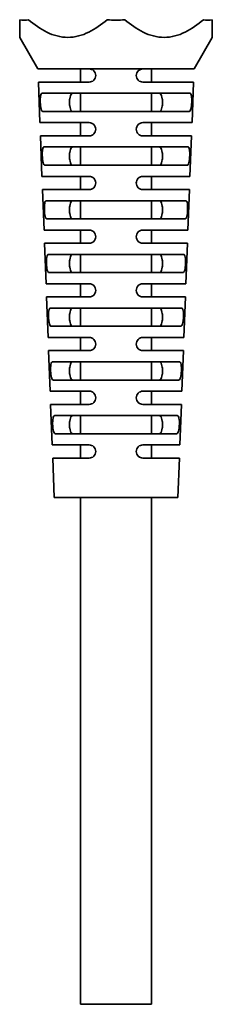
# Model space of a CAD drawing. Header units: millimetres. Extents: x 0 to 420, y 0 to 297.
# Tile 17 of 21: x 258.5 to 264.83, y 161.56 to 193.95. Entities that reach past the tile are written whole.
import ezdxf

# ---------------------------------------------------------------- set-up
doc = ezdxf.new("R2010")
doc.units = ezdxf.units.MM

msp = doc.modelspace()

# ---------------------------------------------------------------- linework, layer by layer
at = {"color": 7, "linetype": 'Continuous', "lineweight": 35}
for p, q in [((258.497, 193.369), (259.097, 192.33)), ((264.23, 192.33), (264.83, 193.369)), ((259.097, 192.33), (260.78, 192.33)), ((260.497, 192.33), (260.497, 191.897)), ((262.547, 192.33), (260.78, 192.33)), ((262.547, 192.33), (264.23, 192.33)), ((262.83, 191.897), (262.83, 192.33)), ((259.113, 191.897), (259.164, 190.564)), ((260.78, 191.897), (259.113, 191.897)), ((264.214, 191.897), (262.547, 191.897)), ((264.163, 190.564), (264.214, 191.897)), ((259.23, 191.53), (264.096, 191.53)), ((260.497, 191.53), (260.497, 190.93)), ((262.83, 190.93), (262.83, 191.53)), ((264.073, 190.93), (259.254, 190.93)), ((259.164, 190.564), (260.78, 190.564)), ((260.497, 190.564), (260.497, 190.13)), ((262.547, 190.564), (264.163, 190.564)), ((262.83, 190.13), (262.83, 190.564)), ((259.18, 190.13), (259.23, 188.797)), ((260.78, 190.13), (259.18, 190.13)), ((264.147, 190.13), (262.547, 190.13)), ((264.096, 188.797), (264.147, 190.13)), ((259.3, 189.764), (264.027, 189.764)), ((260.497, 189.764), (260.497, 189.164)), ((262.83, 189.164), (262.83, 189.764)), ((264.003, 189.164), (259.324, 189.164)), ((259.23, 188.797), (260.78, 188.797)), ((260.497, 188.797), (260.497, 188.364)), ((262.547, 188.797), (264.096, 188.797)), ((262.83, 188.364), (262.83, 188.797)), ((259.247, 188.364), (259.297, 187.03)), ((260.78, 188.364), (259.247, 188.364)), ((264.08, 188.364), (262.547, 188.364)), ((264.03, 187.03), (264.08, 188.364)), ((259.37, 187.997), (263.957, 187.997)), ((260.497, 187.997), (260.497, 187.397)), ((262.83, 187.397), (262.83, 187.997)), ((263.933, 187.397), (259.394, 187.397)), ((259.297, 187.03), (260.78, 187.03)), ((260.497, 187.03), (260.497, 186.597)), ((262.547, 187.03), (264.03, 187.03)), ((262.83, 186.597), (262.83, 187.03)), ((259.314, 186.597), (259.364, 185.264)), ((260.78, 186.597), (259.314, 186.597)), ((264.013, 186.597), (262.547, 186.597)), ((263.963, 185.264), (264.013, 186.597)), ((259.44, 186.23), (263.887, 186.23)), ((260.497, 186.23), (260.497, 185.63)), ((262.83, 185.63), (262.83, 186.23)), ((263.863, 185.63), (259.464, 185.63)), ((259.364, 185.264), (260.78, 185.264)), ((260.497, 185.264), (260.497, 184.83)), ((262.547, 185.264), (263.963, 185.264)), ((262.83, 184.83), (262.83, 185.264)), ((259.38, 184.83), (259.431, 183.497)), ((260.78, 184.83), (259.38, 184.83)), ((263.946, 184.83), (262.547, 184.83)), ((263.896, 183.497), (263.946, 184.83)), ((259.51, 184.464), (263.816, 184.464)), ((260.497, 184.464), (260.497, 183.864)), ((262.83, 183.864), (262.83, 184.464)), ((263.792, 183.864), (259.534, 183.864)), ((259.431, 183.497), (260.78, 183.497)), ((260.497, 183.497), (260.497, 183.064)), ((262.547, 183.497), (263.896, 183.497)), ((262.83, 183.064), (262.83, 183.497)), ((259.447, 183.064), (259.498, 181.73)), ((260.78, 183.064), (259.447, 183.064)), ((263.88, 183.064), (262.547, 183.064)), ((263.829, 181.73), (263.88, 183.064)), ((259.581, 182.697), (263.746, 182.697)), ((260.497, 182.697), (260.497, 182.097)), ((262.83, 182.097), (262.83, 182.697)), ((263.722, 182.097), (259.605, 182.097)), ((259.498, 181.73), (260.78, 181.73)), ((260.497, 181.73), (260.497, 181.297)), ((262.547, 181.73), (263.829, 181.73)), ((262.83, 181.297), (262.83, 181.73)), ((259.514, 181.297), (259.564, 179.964)), ((260.78, 181.297), (259.514, 181.297)), ((263.813, 181.297), (262.547, 181.297)), ((263.762, 179.964), (263.813, 181.297)), ((259.652, 180.93), (263.675, 180.93)), ((260.497, 180.93), (260.497, 180.33)), ((262.83, 180.33), (262.83, 180.93)), ((263.651, 180.33), (259.676, 180.33)), ((259.564, 179.964), (260.78, 179.964)), ((260.497, 179.964), (260.497, 179.53)), ((262.547, 179.964), (263.762, 179.964)), ((262.83, 179.53), (262.83, 179.964)), ((259.581, 179.53), (259.63, 178.23)), ((260.78, 179.53), (259.581, 179.53)), ((263.746, 179.53), (262.547, 179.53)), ((263.697, 178.23), (263.746, 179.53)), ((259.63, 178.23), (261.663, 178.23)), ((260.497, 178.23), (260.497, 161.564)), ((261.663, 178.23), (263.697, 178.23)), ((262.83, 161.564), (262.83, 178.23)), ((260.497, 161.564), (262.83, 161.564))]:
    msp.add_line(p, q, dxfattribs=at)
for points, knots in [([(258.497, 193.95), (258.497, 193.788), (258.497, 193.645), (258.497, 193.487), (258.497, 193.443), (258.497, 193.385), (258.497, 193.369), (258.497, 193.369)], [0, 0, 0, 0, 0.5, 0.5, 0.75, 0.75, 1, 1, 1, 1]), ([(261.375, 193.95), (261.185, 193.788), (260.985, 193.645), (260.66, 193.487), (260.546, 193.443), (260.316, 193.385), (260.2, 193.369), (259.962, 193.369), (259.844, 193.385), (259.615, 193.443), (259.501, 193.486), (259.175, 193.645), (258.976, 193.788), (258.785, 193.95)], [0, 0, 0, 0, 0.25, 0.25, 0.375, 0.375, 0.5, 0.5, 0.625, 0.625, 0.75, 0.75, 1, 1, 1, 1]), ([(264.541, 193.95), (264.351, 193.788), (264.152, 193.645), (263.826, 193.487), (263.713, 193.443), (263.483, 193.385), (263.366, 193.369), (263.128, 193.369), (263.011, 193.385), (262.781, 193.443), (262.668, 193.486), (262.342, 193.645), (262.142, 193.788), (261.952, 193.95)], [0, 0, 0, 0, 0.25, 0.25, 0.375, 0.375, 0.5, 0.5, 0.625, 0.625, 0.75, 0.75, 1, 1, 1, 1]), ([(264.83, 193.369), (264.83, 193.369), (264.83, 193.385), (264.83, 193.443), (264.83, 193.486), (264.83, 193.644), (264.83, 193.787), (264.83, 193.95)], [0, 0, 0, 0, 0.25, 0.25, 0.5, 0.5, 1, 1, 1, 1]), ([(260.78, 192.33), (260.808, 192.33), (260.835, 192.325), (260.887, 192.304), (260.911, 192.289), (260.952, 192.249), (260.969, 192.224), (260.991, 192.171), (260.997, 192.142), (260.997, 192.084), (260.99, 192.055), (260.968, 192.001), (260.951, 191.978), (260.89, 191.918), (260.835, 191.897), (260.78, 191.897)], [0, 0, 0, 0, 0.125, 0.125, 0.25, 0.25, 0.375, 0.375, 0.5, 0.5, 0.625, 0.625, 0.75, 0.75, 1, 1, 1, 1]), ([(262.547, 191.897), (262.519, 191.897), (262.492, 191.902), (262.44, 191.923), (262.417, 191.938), (262.376, 191.977), (262.359, 192.001), (262.336, 192.054), (262.33, 192.083), (262.33, 192.141), (262.336, 192.17), (262.358, 192.224), (262.374, 192.248), (262.436, 192.309), (262.492, 192.33), (262.547, 192.33)], [0, 0, 0, 0, 0.125, 0.125, 0.25, 0.25, 0.375, 0.375, 0.5, 0.5, 0.625, 0.625, 0.75, 0.75, 1, 1, 1, 1]), ([(259.254, 190.93), (259.243, 190.93), (259.232, 190.938), (259.213, 190.967), (259.205, 190.988), (259.191, 191.043), (259.186, 191.076), (259.177, 191.149), (259.175, 191.189), (259.171, 191.268), (259.171, 191.308), (259.174, 191.382), (259.177, 191.415), (259.191, 191.5), (259.208, 191.53), (259.23, 191.53)], [0, 0, 0, 0, 0.125, 0.125, 0.25, 0.25, 0.375, 0.375, 0.5, 0.5, 0.625, 0.625, 0.75, 0.75, 1, 1, 1, 1]), ([(260.251, 191.53), (260.233, 191.53), (260.216, 191.524), (260.186, 191.496), (260.174, 191.475), (260.155, 191.42), (260.147, 191.387), (260.138, 191.312), (260.136, 191.271), (260.136, 191.19), (260.138, 191.149), (260.147, 191.075), (260.154, 191.041), (260.184, 190.958), (260.214, 190.93), (260.251, 190.93)], [0, 0, 0, 0, 0.125, 0.125, 0.25, 0.25, 0.375, 0.375, 0.5, 0.5, 0.625, 0.625, 0.75, 0.75, 1, 1, 1, 1]), ([(263.075, 190.93), (263.094, 190.93), (263.111, 190.937), (263.14, 190.965), (263.153, 190.985), (263.172, 191.04), (263.179, 191.074), (263.189, 191.148), (263.191, 191.189), (263.191, 191.27), (263.189, 191.311), (263.179, 191.386), (263.172, 191.419), (263.143, 191.502), (263.112, 191.53), (263.075, 191.53)], [0, 0, 0, 0, 0.125, 0.125, 0.25, 0.25, 0.375, 0.375, 0.5, 0.5, 0.625, 0.625, 0.75, 0.75, 1, 1, 1, 1]), ([(264.096, 191.53), (264.108, 191.53), (264.118, 191.523), (264.134, 191.493), (264.141, 191.471), (264.15, 191.416), (264.153, 191.382), (264.156, 191.309), (264.155, 191.269), (264.152, 191.19), (264.149, 191.15), (264.141, 191.077), (264.136, 191.044), (264.115, 190.961), (264.096, 190.93), (264.073, 190.93)], [0, 0, 0, 0, 0.125, 0.125, 0.25, 0.25, 0.375, 0.375, 0.5, 0.5, 0.625, 0.625, 0.75, 0.75, 1, 1, 1, 1]), ([(260.78, 190.564), (260.808, 190.564), (260.835, 190.558), (260.887, 190.538), (260.911, 190.522), (260.952, 190.482), (260.968, 190.458), (260.991, 190.404), (260.997, 190.375), (260.997, 190.317), (260.99, 190.288), (260.968, 190.235), (260.951, 190.211), (260.89, 190.152), (260.835, 190.13), (260.78, 190.13)], [0, 0, 0, 0, 0.125, 0.125, 0.25, 0.25, 0.375, 0.375, 0.5, 0.5, 0.625, 0.625, 0.75, 0.75, 1, 1, 1, 1]), ([(262.547, 190.13), (262.519, 190.13), (262.492, 190.135), (262.441, 190.156), (262.417, 190.171), (262.376, 190.21), (262.359, 190.234), (262.336, 190.287), (262.33, 190.316), (262.33, 190.374), (262.336, 190.404), (262.358, 190.457), (262.374, 190.482), (262.436, 190.542), (262.492, 190.564), (262.547, 190.564)], [0, 0, 0, 0, 0.125, 0.125, 0.25, 0.25, 0.375, 0.375, 0.5, 0.5, 0.625, 0.625, 0.75, 0.75, 1, 1, 1, 1]), ([(259.324, 189.164), (259.312, 189.164), (259.301, 189.171), (259.282, 189.2), (259.273, 189.222), (259.259, 189.276), (259.254, 189.31), (259.245, 189.382), (259.242, 189.422), (259.239, 189.502), (259.239, 189.542), (259.242, 189.615), (259.245, 189.649), (259.259, 189.733), (259.277, 189.764), (259.3, 189.764)], [0, 0, 0, 0, 0.125, 0.125, 0.25, 0.25, 0.375, 0.375, 0.5, 0.5, 0.625, 0.625, 0.75, 0.75, 1, 1, 1, 1]), ([(260.251, 189.764), (260.233, 189.764), (260.216, 189.757), (260.186, 189.729), (260.174, 189.708), (260.155, 189.654), (260.147, 189.62), (260.138, 189.546), (260.136, 189.505), (260.136, 189.423), (260.138, 189.382), (260.147, 189.308), (260.154, 189.274), (260.184, 189.191), (260.214, 189.164), (260.251, 189.164)], [0, 0, 0, 0, 0.125, 0.125, 0.25, 0.25, 0.375, 0.375, 0.5, 0.5, 0.625, 0.625, 0.75, 0.75, 1, 1, 1, 1]), ([(263.075, 189.164), (263.094, 189.164), (263.111, 189.17), (263.14, 189.198), (263.153, 189.219), (263.172, 189.274), (263.179, 189.307), (263.189, 189.381), (263.191, 189.422), (263.191, 189.504), (263.189, 189.545), (263.179, 189.619), (263.172, 189.653), (263.143, 189.736), (263.112, 189.764), (263.075, 189.764)], [0, 0, 0, 0, 0.125, 0.125, 0.25, 0.25, 0.375, 0.375, 0.5, 0.5, 0.625, 0.625, 0.75, 0.75, 1, 1, 1, 1]), ([(264.027, 189.764), (264.038, 189.764), (264.049, 189.756), (264.066, 189.727), (264.072, 189.705), (264.082, 189.649), (264.085, 189.616), (264.088, 189.542), (264.088, 189.502), (264.084, 189.423), (264.082, 189.383), (264.073, 189.31), (264.068, 189.277), (264.046, 189.194), (264.027, 189.164), (264.003, 189.164)], [0, 0, 0, 0, 0.125, 0.125, 0.25, 0.25, 0.375, 0.375, 0.5, 0.5, 0.625, 0.625, 0.75, 0.75, 1, 1, 1, 1]), ([(260.78, 188.797), (260.807, 188.797), (260.835, 188.792), (260.887, 188.771), (260.911, 188.755), (260.952, 188.715), (260.968, 188.691), (260.991, 188.638), (260.997, 188.608), (260.997, 188.55), (260.99, 188.521), (260.967, 188.468), (260.951, 188.444), (260.889, 188.385), (260.835, 188.364), (260.78, 188.364)], [0, 0, 0, 0, 0.125, 0.125, 0.25, 0.25, 0.375, 0.375, 0.5, 0.5, 0.625, 0.625, 0.75, 0.75, 1, 1, 1, 1]), ([(262.547, 188.364), (262.492, 188.364), (262.437, 188.385), (262.376, 188.444), (262.359, 188.467), (262.336, 188.52), (262.33, 188.549), (262.33, 188.608), (262.336, 188.637), (262.358, 188.691), (262.375, 188.715), (262.436, 188.775), (262.492, 188.797), (262.547, 188.797)], [0, 0, 0, 0, 0.25, 0.25, 0.375, 0.375, 0.5, 0.5, 0.625, 0.625, 0.75, 0.75, 1, 1, 1, 1]), ([(259.394, 187.397), (259.382, 187.397), (259.37, 187.404), (259.35, 187.433), (259.342, 187.455), (259.327, 187.51), (259.322, 187.543), (259.313, 187.616), (259.31, 187.656), (259.307, 187.735), (259.307, 187.775), (259.31, 187.849), (259.313, 187.882), (259.328, 187.966), (259.346, 187.997), (259.37, 187.997)], [0, 0, 0, 0, 0.125, 0.125, 0.25, 0.25, 0.375, 0.375, 0.5, 0.5, 0.625, 0.625, 0.75, 0.75, 1, 1, 1, 1]), ([(260.251, 187.997), (260.233, 187.997), (260.216, 187.99), (260.186, 187.962), (260.174, 187.942), (260.155, 187.887), (260.147, 187.853), (260.138, 187.779), (260.136, 187.738), (260.136, 187.657), (260.138, 187.616), (260.147, 187.541), (260.154, 187.508), (260.184, 187.425), (260.214, 187.397), (260.251, 187.397)], [0, 0, 0, 0, 0.125, 0.125, 0.25, 0.25, 0.375, 0.375, 0.5, 0.5, 0.625, 0.625, 0.75, 0.75, 1, 1, 1, 1]), ([(263.075, 187.397), (263.094, 187.397), (263.111, 187.403), (263.14, 187.431), (263.153, 187.452), (263.172, 187.507), (263.179, 187.54), (263.189, 187.615), (263.191, 187.656), (263.191, 187.737), (263.189, 187.778), (263.179, 187.853), (263.172, 187.886), (263.143, 187.969), (263.112, 187.997), (263.075, 187.997)], [0, 0, 0, 0, 0.125, 0.125, 0.25, 0.25, 0.375, 0.375, 0.5, 0.5, 0.625, 0.625, 0.75, 0.75, 1, 1, 1, 1]), ([(263.957, 187.997), (263.969, 187.997), (263.979, 187.99), (263.997, 187.96), (264.004, 187.938), (264.014, 187.883), (264.017, 187.849), (264.02, 187.776), (264.02, 187.736), (264.017, 187.656), (264.014, 187.616), (264.005, 187.543), (263.999, 187.51), (263.978, 187.427), (263.957, 187.397), (263.933, 187.397)], [0, 0, 0, 0, 0.125, 0.125, 0.25, 0.25, 0.375, 0.375, 0.5, 0.5, 0.625, 0.625, 0.75, 0.75, 1, 1, 1, 1]), ([(260.78, 187.03), (260.807, 187.03), (260.834, 187.025), (260.886, 187.004), (260.911, 186.989), (260.952, 186.949), (260.968, 186.925), (260.991, 186.871), (260.997, 186.842), (260.997, 186.783), (260.99, 186.754), (260.967, 186.701), (260.951, 186.677), (260.889, 186.618), (260.835, 186.597), (260.78, 186.597)], [0, 0, 0, 0, 0.125, 0.125, 0.25, 0.25, 0.375, 0.375, 0.5, 0.5, 0.625, 0.625, 0.75, 0.75, 1, 1, 1, 1]), ([(262.547, 186.597), (262.492, 186.597), (262.438, 186.618), (262.376, 186.677), (262.36, 186.701), (262.337, 186.753), (262.33, 186.783), (262.33, 186.841), (262.336, 186.87), (262.358, 186.924), (262.375, 186.948), (262.437, 187.009), (262.492, 187.03), (262.547, 187.03)], [0, 0, 0, 0, 0.25, 0.25, 0.375, 0.375, 0.5, 0.5, 0.625, 0.625, 0.75, 0.75, 1, 1, 1, 1]), ([(259.464, 185.63), (259.451, 185.63), (259.44, 185.637), (259.419, 185.666), (259.411, 185.688), (259.396, 185.743), (259.39, 185.776), (259.381, 185.849), (259.378, 185.889), (259.375, 185.968), (259.375, 186.008), (259.378, 186.082), (259.381, 186.116), (259.397, 186.2), (259.415, 186.23), (259.44, 186.23)], [0, 0, 0, 0, 0.125, 0.125, 0.25, 0.25, 0.375, 0.375, 0.5, 0.5, 0.625, 0.625, 0.75, 0.75, 1, 1, 1, 1]), ([(260.251, 186.23), (260.233, 186.23), (260.216, 186.224), (260.186, 186.196), (260.174, 186.175), (260.155, 186.12), (260.147, 186.087), (260.138, 186.012), (260.136, 185.971), (260.136, 185.89), (260.138, 185.849), (260.147, 185.775), (260.154, 185.741), (260.184, 185.658), (260.214, 185.63), (260.251, 185.63)], [0, 0, 0, 0, 0.125, 0.125, 0.25, 0.25, 0.375, 0.375, 0.5, 0.5, 0.625, 0.625, 0.75, 0.75, 1, 1, 1, 1]), ([(263.075, 185.63), (263.094, 185.63), (263.111, 185.637), (263.14, 185.665), (263.153, 185.685), (263.172, 185.74), (263.179, 185.774), (263.189, 185.848), (263.191, 185.889), (263.191, 185.97), (263.189, 186.011), (263.179, 186.086), (263.172, 186.119), (263.143, 186.202), (263.112, 186.23), (263.075, 186.23)], [0, 0, 0, 0, 0.125, 0.125, 0.25, 0.25, 0.375, 0.375, 0.5, 0.5, 0.625, 0.625, 0.75, 0.75, 1, 1, 1, 1]), ([(263.887, 186.23), (263.899, 186.23), (263.91, 186.223), (263.928, 186.194), (263.935, 186.172), (263.946, 186.116), (263.949, 186.083), (263.952, 186.009), (263.952, 185.969), (263.949, 185.889), (263.946, 185.85), (263.937, 185.776), (263.931, 185.743), (263.909, 185.66), (263.888, 185.63), (263.863, 185.63)], [0, 0, 0, 0, 0.125, 0.125, 0.25, 0.25, 0.375, 0.375, 0.5, 0.5, 0.625, 0.625, 0.75, 0.75, 1, 1, 1, 1]), ([(260.78, 185.264), (260.807, 185.264), (260.834, 185.258), (260.886, 185.238), (260.91, 185.222), (260.951, 185.182), (260.968, 185.158), (260.991, 185.104), (260.997, 185.075), (260.997, 185.017), (260.99, 184.987), (260.967, 184.934), (260.951, 184.91), (260.889, 184.851), (260.835, 184.83), (260.78, 184.83)], [0, 0, 0, 0, 0.125, 0.125, 0.25, 0.25, 0.375, 0.375, 0.5, 0.5, 0.625, 0.625, 0.75, 0.75, 1, 1, 1, 1]), ([(262.547, 184.83), (262.492, 184.83), (262.438, 184.851), (262.376, 184.91), (262.36, 184.934), (262.337, 184.987), (262.33, 185.016), (262.33, 185.074), (262.336, 185.104), (262.358, 185.157), (262.375, 185.182), (262.437, 185.242), (262.492, 185.264), (262.547, 185.264)], [0, 0, 0, 0, 0.25, 0.25, 0.375, 0.375, 0.5, 0.5, 0.625, 0.625, 0.75, 0.75, 1, 1, 1, 1]), ([(259.534, 183.864), (259.521, 183.864), (259.51, 183.871), (259.488, 183.9), (259.479, 183.921), (259.464, 183.976), (259.458, 184.009), (259.449, 184.082), (259.446, 184.122), (259.443, 184.202), (259.443, 184.242), (259.446, 184.316), (259.449, 184.349), (259.466, 184.433), (259.485, 184.464), (259.51, 184.464)], [0, 0, 0, 0, 0.125, 0.125, 0.25, 0.25, 0.375, 0.375, 0.5, 0.5, 0.625, 0.625, 0.75, 0.75, 1, 1, 1, 1]), ([(260.251, 184.464), (260.233, 184.464), (260.216, 184.457), (260.186, 184.429), (260.174, 184.408), (260.155, 184.354), (260.147, 184.32), (260.138, 184.246), (260.136, 184.205), (260.136, 184.123), (260.138, 184.082), (260.147, 184.008), (260.154, 183.974), (260.184, 183.891), (260.214, 183.864), (260.251, 183.864)], [0, 0, 0, 0, 0.125, 0.125, 0.25, 0.25, 0.375, 0.375, 0.5, 0.5, 0.625, 0.625, 0.75, 0.75, 1, 1, 1, 1]), ([(263.075, 183.864), (263.094, 183.864), (263.111, 183.87), (263.14, 183.898), (263.153, 183.919), (263.172, 183.974), (263.179, 184.007), (263.189, 184.081), (263.191, 184.122), (263.191, 184.204), (263.189, 184.245), (263.179, 184.319), (263.172, 184.353), (263.143, 184.436), (263.112, 184.464), (263.075, 184.464)], [0, 0, 0, 0, 0.125, 0.125, 0.25, 0.25, 0.375, 0.375, 0.5, 0.5, 0.625, 0.625, 0.75, 0.75, 1, 1, 1, 1]), ([(263.816, 184.464), (263.829, 184.464), (263.84, 184.456), (263.859, 184.427), (263.867, 184.405), (263.877, 184.35), (263.881, 184.316), (263.884, 184.243), (263.884, 184.202), (263.881, 184.123), (263.878, 184.083), (263.869, 184.009), (263.863, 183.976), (263.84, 183.894), (263.818, 183.864), (263.792, 183.864)], [0, 0, 0, 0, 0.125, 0.125, 0.25, 0.25, 0.375, 0.375, 0.5, 0.5, 0.625, 0.625, 0.75, 0.75, 1, 1, 1, 1]), ([(260.78, 183.497), (260.807, 183.497), (260.834, 183.492), (260.886, 183.471), (260.91, 183.456), (260.951, 183.416), (260.968, 183.392), (260.991, 183.338), (260.997, 183.308), (260.997, 183.25), (260.99, 183.221), (260.967, 183.167), (260.95, 183.143), (260.889, 183.084), (260.834, 183.064), (260.78, 183.064)], [0, 0, 0, 0, 0.125, 0.125, 0.25, 0.25, 0.375, 0.375, 0.5, 0.5, 0.625, 0.625, 0.75, 0.75, 1, 1, 1, 1]), ([(262.547, 183.064), (262.492, 183.064), (262.438, 183.084), (262.377, 183.143), (262.36, 183.167), (262.337, 183.22), (262.33, 183.249), (262.33, 183.307), (262.336, 183.337), (262.358, 183.391), (262.375, 183.415), (262.437, 183.476), (262.492, 183.497), (262.547, 183.497)], [0, 0, 0, 0, 0.25, 0.25, 0.375, 0.375, 0.5, 0.5, 0.625, 0.625, 0.75, 0.75, 1, 1, 1, 1]), ([(259.605, 182.097), (259.592, 182.097), (259.579, 182.104), (259.558, 182.133), (259.548, 182.154), (259.533, 182.209), (259.526, 182.242), (259.517, 182.315), (259.514, 182.355), (259.511, 182.435), (259.511, 182.475), (259.514, 182.549), (259.518, 182.583), (259.535, 182.667), (259.555, 182.697), (259.581, 182.697)], [0, 0, 0, 0, 0.125, 0.125, 0.25, 0.25, 0.375, 0.375, 0.5, 0.5, 0.625, 0.625, 0.75, 0.75, 1, 1, 1, 1]), ([(260.251, 182.697), (260.233, 182.697), (260.216, 182.69), (260.186, 182.662), (260.174, 182.642), (260.155, 182.587), (260.147, 182.553), (260.138, 182.479), (260.136, 182.438), (260.136, 182.357), (260.138, 182.316), (260.147, 182.241), (260.154, 182.208), (260.184, 182.125), (260.214, 182.097), (260.251, 182.097)], [0, 0, 0, 0, 0.125, 0.125, 0.25, 0.25, 0.375, 0.375, 0.5, 0.5, 0.625, 0.625, 0.75, 0.75, 1, 1, 1, 1]), ([(263.075, 182.097), (263.094, 182.097), (263.111, 182.103), (263.14, 182.131), (263.153, 182.152), (263.172, 182.207), (263.179, 182.24), (263.189, 182.315), (263.191, 182.356), (263.191, 182.437), (263.189, 182.478), (263.179, 182.553), (263.172, 182.586), (263.143, 182.669), (263.112, 182.697), (263.075, 182.697)], [0, 0, 0, 0, 0.125, 0.125, 0.25, 0.25, 0.375, 0.375, 0.5, 0.5, 0.625, 0.625, 0.75, 0.75, 1, 1, 1, 1]), ([(263.746, 182.697), (263.759, 182.697), (263.77, 182.69), (263.79, 182.661), (263.798, 182.639), (263.809, 182.583), (263.812, 182.549), (263.816, 182.476), (263.816, 182.436), (263.813, 182.356), (263.81, 182.316), (263.8, 182.243), (263.794, 182.209), (263.771, 182.127), (263.748, 182.097), (263.722, 182.097)], [0, 0, 0, 0, 0.125, 0.125, 0.25, 0.25, 0.375, 0.375, 0.5, 0.5, 0.625, 0.625, 0.75, 0.75, 1, 1, 1, 1]), ([(260.78, 181.73), (260.807, 181.73), (260.834, 181.725), (260.886, 181.705), (260.91, 181.689), (260.951, 181.649), (260.968, 181.625), (260.991, 181.571), (260.997, 181.542), (260.997, 181.483), (260.99, 181.454), (260.967, 181.4), (260.95, 181.376), (260.888, 181.318), (260.834, 181.297), (260.78, 181.297)], [0, 0, 0, 0, 0.125, 0.125, 0.25, 0.25, 0.375, 0.375, 0.5, 0.5, 0.625, 0.625, 0.75, 0.75, 1, 1, 1, 1]), ([(262.547, 181.297), (262.493, 181.297), (262.439, 181.317), (262.377, 181.376), (262.36, 181.4), (262.337, 181.453), (262.33, 181.482), (262.33, 181.541), (262.336, 181.571), (262.358, 181.624), (262.375, 181.649), (262.437, 181.709), (262.492, 181.73), (262.547, 181.73)], [0, 0, 0, 0, 0.25, 0.25, 0.375, 0.375, 0.5, 0.5, 0.625, 0.625, 0.75, 0.75, 1, 1, 1, 1]), ([(259.676, 180.33), (259.662, 180.33), (259.65, 180.337), (259.627, 180.366), (259.617, 180.387), (259.601, 180.442), (259.595, 180.475), (259.585, 180.548), (259.582, 180.588), (259.579, 180.668), (259.579, 180.709), (259.583, 180.782), (259.586, 180.816), (259.604, 180.9), (259.625, 180.93), (259.652, 180.93)], [0, 0, 0, 0, 0.125, 0.125, 0.25, 0.25, 0.375, 0.375, 0.5, 0.5, 0.625, 0.625, 0.75, 0.75, 1, 1, 1, 1]), ([(260.251, 180.93), (260.233, 180.93), (260.216, 180.924), (260.186, 180.896), (260.174, 180.875), (260.155, 180.82), (260.147, 180.787), (260.138, 180.712), (260.136, 180.671), (260.136, 180.59), (260.138, 180.549), (260.147, 180.475), (260.154, 180.441), (260.184, 180.358), (260.214, 180.33), (260.251, 180.33)], [0, 0, 0, 0, 0.125, 0.125, 0.25, 0.25, 0.375, 0.375, 0.5, 0.5, 0.625, 0.625, 0.75, 0.75, 1, 1, 1, 1]), ([(263.075, 180.33), (263.094, 180.33), (263.111, 180.337), (263.14, 180.365), (263.153, 180.385), (263.172, 180.44), (263.179, 180.474), (263.189, 180.548), (263.191, 180.589), (263.191, 180.67), (263.189, 180.711), (263.179, 180.786), (263.172, 180.819), (263.143, 180.902), (263.112, 180.93), (263.075, 180.93)], [0, 0, 0, 0, 0.125, 0.125, 0.25, 0.25, 0.375, 0.375, 0.5, 0.5, 0.625, 0.625, 0.75, 0.75, 1, 1, 1, 1]), ([(263.675, 180.93), (263.689, 180.93), (263.701, 180.923), (263.721, 180.894), (263.729, 180.872), (263.74, 180.817), (263.744, 180.783), (263.748, 180.709), (263.748, 180.669), (263.745, 180.589), (263.741, 180.549), (263.732, 180.476), (263.726, 180.443), (263.701, 180.36), (263.678, 180.33), (263.651, 180.33)], [0, 0, 0, 0, 0.125, 0.125, 0.25, 0.25, 0.375, 0.375, 0.5, 0.5, 0.625, 0.625, 0.75, 0.75, 1, 1, 1, 1]), ([(260.78, 179.964), (260.807, 179.964), (260.834, 179.959), (260.886, 179.938), (260.91, 179.923), (260.951, 179.883), (260.968, 179.859), (260.991, 179.805), (260.997, 179.775), (260.997, 179.716), (260.99, 179.687), (260.967, 179.633), (260.95, 179.609), (260.888, 179.551), (260.834, 179.53), (260.78, 179.53)], [0, 0, 0, 0, 0.125, 0.125, 0.25, 0.25, 0.375, 0.375, 0.5, 0.5, 0.625, 0.625, 0.75, 0.75, 1, 1, 1, 1]), ([(262.547, 179.53), (262.493, 179.53), (262.439, 179.55), (262.377, 179.609), (262.36, 179.633), (262.337, 179.686), (262.33, 179.715), (262.33, 179.774), (262.336, 179.804), (262.358, 179.858), (262.375, 179.882), (262.438, 179.943), (262.493, 179.964), (262.547, 179.964)], [0, 0, 0, 0, 0.25, 0.25, 0.375, 0.375, 0.5, 0.5, 0.625, 0.625, 0.75, 0.75, 1, 1, 1, 1])]:
    msp.add_open_spline(points, degree=3, knots=knots, dxfattribs=at)
for points in [[(258.785, 193.95), (258.689, 193.922), (258.593, 193.922), (258.497, 193.95)], [(261.952, 193.95), (261.76, 193.922), (261.567, 193.922), (261.375, 193.95)], [(264.83, 193.95), (264.734, 193.922), (264.638, 193.922), (264.541, 193.95)]]:
    msp.add_open_spline(points, degree=3, dxfattribs=at)

doc.saveas('drawing.dxf')
